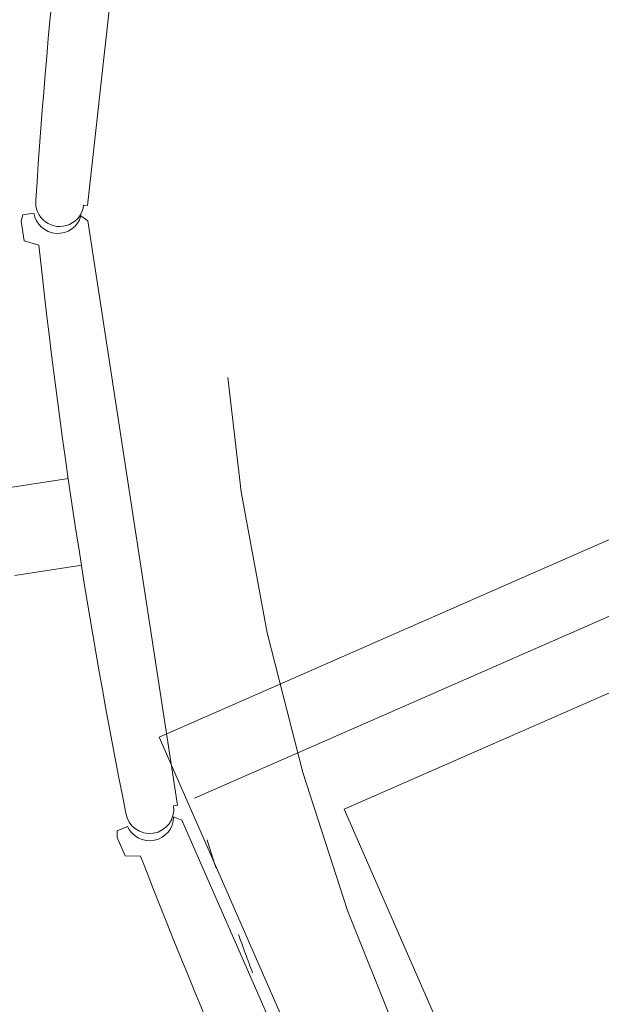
# Model space of a CAD drawing. Header units: metres. Extents: x 135583 to 135939, y 457896 to 458258.
# Tile 56 of 256: x 135645.8 to 135647.25, y 458103.68 to 458106.14. Entities that reach past the tile are written whole.
import ezdxf

# ---------------------------------------------------------------- set-up
doc = ezdxf.new("R2010")
doc.units = ezdxf.units.M
doc.linetypes.add('Hidden', pattern=[4, 2, -2])
doc.layers.add('NIEUWE INSTALLATIE', color=250, linetype='Continuous', lineweight=0)

msp = doc.modelspace()

# ---------------------------------------------------------------- linework, layer by layer
at = {"layer": 'NIEUWE INSTALLATIE'}
for p, q in [((135645.9681, 458105.6745), (135646.1301, 458107.1406)), ((135645.8067, 458105.6515), (135645.8021, 458105.6357)), ((135645.8344, 458105.6558), (135645.8067, 458105.6515)), ((135645.9582, 458105.6756), (135645.9681, 458105.6745)), ((135645.8021, 458105.6357), (135645.8096, 458105.5866)), ((135645.9689, 458105.6359), (135645.9515, 458105.6487)), ((135646.192, 458104.1778), (135645.9689, 458105.6359)), ((135645.8096, 458105.5866), (135645.8466, 458105.5757)), ((135646.1464, 458104.348), (135647.8862, 458105.1116)), ((135646.1464, 458104.348), (135647.8862, 458105.1116)), ((135645.9207, 458104.9933), (135645.7532, 458104.9676)), ((135645.7863, 458104.7511), (135645.9534, 458104.7766)), ((135646.1464, 458104.348), (135646.287, 458104.0275)), ((135646.1464, 458104.348), (135646.287, 458104.0275)), ((135646.1821, 458104.1763), (135646.192, 458104.1778)), ((135646.2027, 458104.1407), (135646.1826, 458104.1486)), ((135646.7955, 458102.7901), (135646.2027, 458104.1407)), ((135646.042, 458104.1138), (135646.0416, 458104.0973)), ((135646.0676, 458104.1251), (135646.042, 458104.1138)), ((135646.0416, 458104.0973), (135646.0616, 458104.0518)), ((135646.0616, 458104.0518), (135646.1002, 458104.0509)), ((135646.9099, 458102.6082), (135646.287, 458104.0275)), ((135646.9099, 458102.6082), (135646.287, 458104.0275))]:
    msp.add_line(p, q, dxfattribs=at)
at = {"layer": 'NIEUWE INSTALLATIE', "linetype": 'Hidden'}
for p, q in [((135647.7963, 458104.881), (135646.235, 458104.1958)), ((135647.7963, 458104.881), (135646.235, 458104.1958)), ((135646.6075, 458104.1682), (135647.7063, 458104.6505)), ((135646.6075, 458104.1682), (135647.7063, 458104.6505)), ((135647.0898, 458103.0694), (135646.6075, 458104.1682)), ((135647.0898, 458103.0694), (135646.6075, 458104.1682))]:
    msp.add_line(p, q, dxfattribs=at)
for centre, radius, start, end in [((135651.7643, 458105.7762), 5.4741, 143.696, 323.696), ((135651.7643, 458105.7762), 5.4741, 143.696, 323.696), ((135651.8415, 458105.8101), 5.8343, 197.12918, 197.85618), ((135651.8415, 458105.8101), 5.8343, 197.12918, 197.85618), ((135651.8415, 458105.8101), 5.8343, 199.57943, 200.57747), ((135651.8415, 458105.8101), 5.8343, 199.57943, 200.57747)]:
    msp.add_arc(centre, radius, start, end, dxfattribs=at)
at = {"layer": 'NIEUWE INSTALLATIE'}
for centre, radius, start, end in [((135661.5817, 458104.6711), 15.7756, 171.09097, 176.30102), ((135645.8986, 458105.6822), 0.06, 173.696, 353.696), ((135661.5332, 458107.2496), 15.7756, 186.09097, 191.30102), ((135646.1228, 458104.1673), 0.06, 188.696, 8.696), ((135660.819, 458109.7278), 15.7756, 201.09097, 206.30102)]:
    msp.add_arc(centre, radius, start, end, dxfattribs=at)
for centre, major_axis in [((135645.8937, 458105.6648), (0.0208, 0.0563)), ((135646.1226, 458104.1492), (0.0055, 0.0597))]:
    msp.add_ellipse(centre, major_axis=major_axis, ratio=1, start_param=2.076813, end_param=4.794375, dxfattribs=at)

doc.saveas('drawing.dxf')
